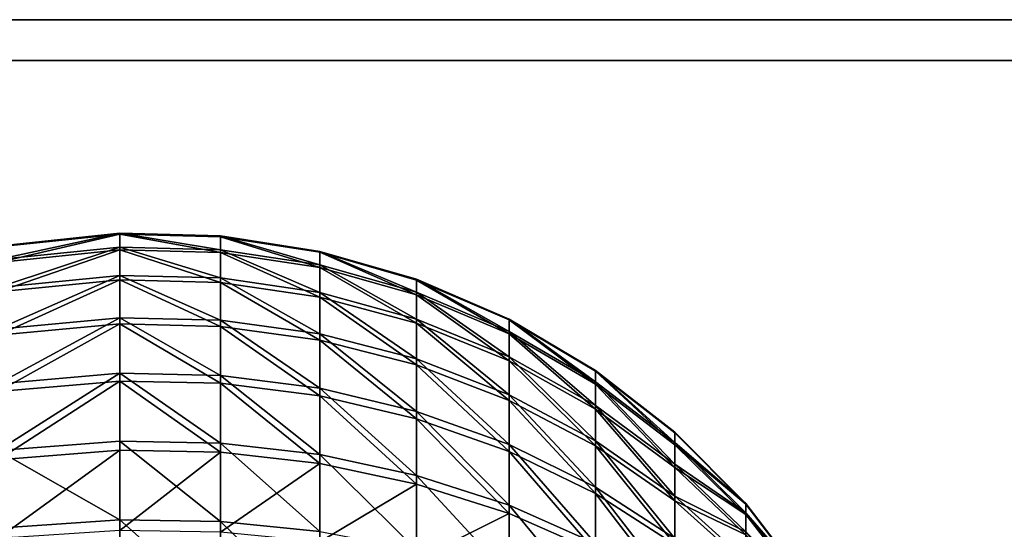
# Model space of a CAD drawing. Extents: x -118 to 117, y 0 to 85.
# Tile 78 of 132: x 0 to 36, y 66 to 85. Entities that reach past the tile are written whole.
import ezdxf

# ---------------------------------------------------------------- set-up
doc = ezdxf.new("R2010")
doc.units = 0
doc.header["$LTSCALE"] = 25.4
doc.layers.get('0').update_dxf_attribs({"color": 13, "linetype": 'CONTINUOUS'})

# ---------------------------------------------------------------- blocks, each defined once
blk = doc.blocks.new('ASSAM-4453_STL')
at = {"color": 18}
mesh = blk.add_polyface(dxfattribs=at)
corners = [(100, 16.979, 92.39), (-100, 64.551, 87.39), (-100, 16.979, 92.39), (-97.853, 84.979, 85.243), (97.853, 84.979, 85.243), (100, 64.551, 87.39)]
mesh.append_faces([[corners[k] for k in face] for face in [(0, 1, 2), (4, 0, 5)]], dxfattribs={"vtx0": -1, "color": 18})
mesh.append_faces([[corners[k] for k in face] for face in [(1, 0, 3), (3, 0, 4)]], dxfattribs={"vtx0": -1, "vtx1": -1, "color": 18})
mesh = blk.add_polyface(dxfattribs=at)
corners = [(-97.853, 84.979, 19.537), (-100, 16.979, 12.39), (-100, 64.551, 17.39), (100, 16.979, 12.39), (97.853, 84.979, 19.537), (100, 64.551, 17.39)]
mesh.append_faces([[corners[k] for k in face] for face in [(0, 1, 2), (3, 4, 5)]], dxfattribs={"vtx0": -1, "color": 18})
mesh.append_faces([[corners[k] for k in face] for face in [(1, 0, 3)]], dxfattribs={"vtx0": -1, "vtx1": -1, "color": 18})
mesh.append_faces([[corners[k] for k in face] for face in [(3, 0, 4)]], dxfattribs={"vtx0": -1, "vtx2": -1, "color": 18})
mesh = blk.add_polyface(dxfattribs=at)
corners = [(-97.853, 84.979, 85.243), (97.853, 84.979, 19.537), (-97.853, 84.979, 19.537), (97.853, 84.979, 85.243)]
mesh.append_faces([[corners[k] for k in face] for face in [(0, 1, 2), (1, 0, 3)]], dxfattribs={"vtx0": -1, "color": 18})
at = {"color": 7}
mesh = blk.add_polyface(dxfattribs=at)
corners = [(-96.502, 83.479, 83.893), (-100, 15.479, 91.04), (-100, 50.201, 87.39), (100, 15.479, 91.04), (96.502, 83.479, 83.893), (100, 50.201, 87.39)]
mesh.append_faces([[corners[k] for k in face] for face in [(0, 1, 2), (3, 4, 5)]], dxfattribs={"vtx0": -1, "color": 7})
mesh.append_faces([[corners[k] for k in face] for face in [(1, 0, 3)]], dxfattribs={"vtx0": -1, "vtx1": -1, "color": 7})
mesh.append_faces([[corners[k] for k in face] for face in [(3, 0, 4)]], dxfattribs={"vtx0": -1, "vtx2": -1, "color": 7})
mesh = blk.add_polyface(dxfattribs=at)
corners = [(100, 15.479, 13.741), (-100, 50.201, 17.39), (-100, 15.479, 13.741), (-96.502, 83.479, 20.888), (96.502, 83.479, 20.888), (100, 50.201, 17.39)]
mesh.append_faces([[corners[k] for k in face] for face in [(0, 1, 2), (4, 0, 5)]], dxfattribs={"vtx0": -1, "color": 7})
mesh.append_faces([[corners[k] for k in face] for face in [(1, 0, 3), (3, 0, 4)]], dxfattribs={"vtx0": -1, "vtx1": -1, "color": 7})
mesh = blk.add_polyface(dxfattribs=at)
corners = [(96.502, 83.479, 83.893), (-96.502, 83.479, 20.888), (96.502, 83.479, 20.888), (-96.502, 83.479, 83.893)]
mesh.append_faces([[corners[k] for k in face] for face in [(0, 1, 2), (1, 0, 3)]], dxfattribs={"vtx0": -1, "color": 7})
mesh = blk.add_polyface(dxfattribs=at)
corners = [(-0.857, 76.646, 50.613), (3.622, 77.146, 54.632), (3.622, 77.112, 50.578), (-0.857, 76.679, 54.605)]
mesh.append_faces([[corners[k] for k in face] for face in [(0, 1, 2), (1, 0, 3)]], dxfattribs={"vtx0": -1, "color": 7})
mesh = blk.add_polyface(dxfattribs=at)
corners = [(-0.857, 76.18, 58.566), (3.622, 77.146, 54.632), (-0.857, 76.679, 54.605), (3.622, 76.639, 58.655)]
mesh.append_faces([[corners[k] for k in face] for face in [(0, 1, 2), (1, 0, 3)]], dxfattribs={"vtx0": -1, "color": 7})
mesh = blk.add_polyface(dxfattribs=at)
corners = [(-0.857, 76.08, 46.662), (3.622, 77.112, 50.578), (3.622, 76.538, 46.565), (-0.857, 76.646, 50.613)]
mesh.append_faces([[corners[k] for k in face] for face in [(0, 1, 2), (1, 0, 3)]], dxfattribs={"vtx0": -1, "color": 7})
mesh = blk.add_polyface(dxfattribs=at)
corners = [(3.622, 77.146, 54.632), (7.313, 77.014, 50.586), (3.622, 77.112, 50.578), (7.313, 77.048, 54.627)]
mesh.append_faces([[corners[k] for k in face] for face in [(0, 1, 2), (1, 0, 3)]], dxfattribs={"vtx0": -1, "color": 7})
mesh = blk.add_polyface(dxfattribs=at)
corners = [(3.622, 77.146, 54.632), (7.313, 76.543, 58.636), (7.313, 77.048, 54.627), (3.622, 76.639, 58.655)]
mesh.append_faces([[corners[k] for k in face] for face in [(0, 1, 2), (1, 0, 3)]], dxfattribs={"vtx0": -1, "color": 7})
mesh = blk.add_polyface(dxfattribs=at)
corners = [(3.622, 77.112, 50.578), (7.313, 76.442, 46.585), (3.622, 76.538, 46.565), (7.313, 77.014, 50.586)]
mesh.append_faces([[corners[k] for k in face] for face in [(0, 1, 2), (1, 0, 3)]], dxfattribs={"vtx0": -1, "color": 7})
mesh = blk.add_polyface(dxfattribs=at)
corners = [(7.313, 77.048, 54.627), (10.962, 76.45, 50.628), (7.313, 77.014, 50.586), (10.962, 76.483, 54.594)]
mesh.append_faces([[corners[k] for k in face] for face in [(0, 1, 2), (1, 0, 3)]], dxfattribs={"vtx0": -1, "color": 7})
mesh = blk.add_polyface(dxfattribs=at)
corners = [(7.313, 77.048, 54.627), (10.962, 75.988, 58.528), (10.962, 76.483, 54.594), (7.313, 76.543, 58.636)]
mesh.append_faces([[corners[k] for k in face] for face in [(0, 1, 2), (1, 0, 3)]], dxfattribs={"vtx0": -1, "color": 7})
mesh = blk.add_polyface(dxfattribs=at)
corners = [(7.313, 77.014, 50.586), (10.962, 75.889, 46.702), (7.313, 76.442, 46.585), (10.962, 76.45, 50.628)]
mesh.append_faces([[corners[k] for k in face] for face in [(0, 1, 2), (1, 0, 3)]], dxfattribs={"vtx0": -1, "color": 7})
mesh = blk.add_polyface(dxfattribs=at)
corners = [(-0.857, 75.157, 62.424), (3.622, 76.639, 58.655), (-0.857, 76.18, 58.566), (3.622, 75.6, 62.574)]
mesh.append_faces([[corners[k] for k in face] for face in [(0, 1, 2), (1, 0, 3)]], dxfattribs={"vtx0": -1, "color": 7})
mesh = blk.add_polyface(dxfattribs=at)
corners = [(3.622, 76.639, 58.655), (7.313, 75.507, 62.543), (7.313, 76.543, 58.636), (3.622, 75.6, 62.574)]
mesh.append_faces([[corners[k] for k in face] for face in [(0, 1, 2), (1, 0, 3)]], dxfattribs={"vtx0": -1, "color": 7})
mesh = blk.add_polyface(dxfattribs=at)
corners = [(-0.857, 74.994, 42.821), (3.622, 76.538, 46.565), (3.622, 75.434, 42.664), (-0.857, 76.08, 46.662)]
mesh.append_faces([[corners[k] for k in face] for face in [(0, 1, 2), (1, 0, 3)]], dxfattribs={"vtx0": -1, "color": 7})
mesh = blk.add_polyface(dxfattribs=at)
corners = [(3.622, 76.538, 46.565), (7.313, 75.342, 42.696), (3.622, 75.434, 42.664), (7.313, 76.442, 46.585)]
mesh.append_faces([[corners[k] for k in face] for face in [(0, 1, 2), (1, 0, 3)]], dxfattribs={"vtx0": -1, "color": 7})
mesh = blk.add_polyface(dxfattribs=at)
corners = [(7.313, 76.543, 58.636), (10.962, 74.972, 62.362), (10.962, 75.988, 58.528), (7.313, 75.507, 62.543)]
mesh.append_faces([[corners[k] for k in face] for face in [(0, 1, 2), (1, 0, 3)]], dxfattribs={"vtx0": -1, "color": 7})
mesh = blk.add_polyface(dxfattribs=at)
corners = [(7.313, 76.442, 46.585), (10.962, 74.809, 42.886), (7.313, 75.342, 42.696), (10.962, 75.889, 46.702)]
mesh.append_faces([[corners[k] for k in face] for face in [(0, 1, 2), (1, 0, 3)]], dxfattribs={"vtx0": -1, "color": 7})
mesh = blk.add_polyface(dxfattribs=at)
corners = [(10.962, 76.483, 54.594), (14.51, 75.43, 50.705), (10.962, 76.45, 50.628), (14.51, 75.462, 54.534)]
mesh.append_faces([[corners[k] for k in face] for face in [(0, 1, 2), (1, 0, 3)]], dxfattribs={"vtx0": -1, "color": 7})
mesh = blk.add_polyface(dxfattribs=at)
corners = [(10.962, 76.483, 54.594), (14.51, 74.983, 58.333), (14.51, 75.462, 54.534), (10.962, 75.988, 58.528)]
mesh.append_faces([[corners[k] for k in face] for face in [(0, 1, 2), (1, 0, 3)]], dxfattribs={"vtx0": -1, "color": 7})
mesh = blk.add_polyface(dxfattribs=at)
corners = [(10.962, 76.45, 50.628), (14.51, 74.888, 46.914), (10.962, 75.889, 46.702), (14.51, 75.43, 50.705)]
mesh.append_faces([[corners[k] for k in face] for face in [(0, 1, 2), (1, 0, 3)]], dxfattribs={"vtx0": -1, "color": 7})
mesh = blk.add_polyface(dxfattribs=at)
corners = [(10.962, 75.988, 58.528), (14.51, 74.002, 62.034), (14.51, 74.983, 58.333), (10.962, 74.972, 62.362)]
mesh.append_faces([[corners[k] for k in face] for face in [(0, 1, 2), (1, 0, 3)]], dxfattribs={"vtx0": -1, "color": 7})
mesh = blk.add_polyface(dxfattribs=at)
corners = [(10.962, 75.889, 46.702), (14.51, 73.845, 43.23), (10.962, 74.809, 42.886), (14.51, 74.888, 46.914)]
mesh.append_faces([[corners[k] for k in face] for face in [(0, 1, 2), (1, 0, 3)]], dxfattribs={"vtx0": -1, "color": 7})
mesh = blk.add_polyface(dxfattribs=at)
corners = [(-0.857, 73.63, 66.112), (3.622, 75.6, 62.574), (-0.857, 75.157, 62.424), (3.622, 74.049, 66.32)]
mesh.append_faces([[corners[k] for k in face] for face in [(0, 1, 2), (1, 0, 3)]], dxfattribs={"vtx0": -1, "color": 7})
mesh = blk.add_polyface(dxfattribs=at)
corners = [(3.622, 75.6, 62.574), (7.313, 73.961, 66.276), (7.313, 75.507, 62.543), (3.622, 74.049, 66.32)]
mesh.append_faces([[corners[k] for k in face] for face in [(0, 1, 2), (1, 0, 3)]], dxfattribs={"vtx0": -1, "color": 7})
mesh = blk.add_polyface(dxfattribs=at)
corners = [(-0.857, 73.405, 39.159), (3.622, 75.434, 42.664), (3.622, 73.82, 38.944), (-0.857, 74.994, 42.821)]
mesh.append_faces([[corners[k] for k in face] for face in [(0, 1, 2), (1, 0, 3)]], dxfattribs={"vtx0": -1, "color": 7})
mesh = blk.add_polyface(dxfattribs=at)
corners = [(3.622, 75.434, 42.664), (7.313, 73.733, 38.989), (3.622, 73.82, 38.944), (7.313, 75.342, 42.696)]
mesh.append_faces([[corners[k] for k in face] for face in [(0, 1, 2), (1, 0, 3)]], dxfattribs={"vtx0": -1, "color": 7})
mesh = blk.add_polyface(dxfattribs=at)
corners = [(7.313, 75.507, 62.543), (10.962, 73.454, 66.025), (10.962, 74.972, 62.362), (7.313, 73.961, 66.276)]
mesh.append_faces([[corners[k] for k in face] for face in [(0, 1, 2), (1, 0, 3)]], dxfattribs={"vtx0": -1, "color": 7})
mesh = blk.add_polyface(dxfattribs=at)
corners = [(7.313, 75.342, 42.696), (10.962, 73.231, 39.248), (7.313, 73.733, 38.989), (10.962, 74.809, 42.886)]
mesh.append_faces([[corners[k] for k in face] for face in [(0, 1, 2), (1, 0, 3)]], dxfattribs={"vtx0": -1, "color": 7})
mesh = blk.add_polyface(dxfattribs=at)
corners = [(14.51, 75.462, 54.534), (17.899, 73.969, 50.815), (14.51, 75.43, 50.705), (17.899, 73.999, 54.448)]
mesh.append_faces([[corners[k] for k in face] for face in [(0, 1, 2), (1, 0, 3)]], dxfattribs={"vtx0": -1, "color": 7})
mesh = blk.add_polyface(dxfattribs=at)
corners = [(14.51, 75.462, 54.534), (17.899, 73.545, 58.053), (17.899, 73.999, 54.448), (14.51, 74.983, 58.333)]
mesh.append_faces([[corners[k] for k in face] for face in [(0, 1, 2), (1, 0, 3)]], dxfattribs={"vtx0": -1, "color": 7})
mesh = blk.add_polyface(dxfattribs=at)
corners = [(14.51, 75.43, 50.705), (17.899, 73.455, 47.218), (14.51, 74.888, 46.914), (17.899, 73.969, 50.815)]
mesh.append_faces([[corners[k] for k in face] for face in [(0, 1, 2), (1, 0, 3)]], dxfattribs={"vtx0": -1, "color": 7})
mesh = blk.add_polyface(dxfattribs=at)
corners = [(10.962, 74.972, 62.362), (14.51, 72.537, 65.571), (14.51, 74.002, 62.034), (10.962, 73.454, 66.025)]
mesh.append_faces([[corners[k] for k in face] for face in [(0, 1, 2), (1, 0, 3)]], dxfattribs={"vtx0": -1, "color": 7})
mesh = blk.add_polyface(dxfattribs=at)
corners = [(10.962, 74.809, 42.886), (14.51, 72.321, 39.718), (10.962, 73.231, 39.248), (14.51, 73.845, 43.23)]
mesh.append_faces([[corners[k] for k in face] for face in [(0, 1, 2), (1, 0, 3)]], dxfattribs={"vtx0": -1, "color": 7})
mesh = blk.add_polyface(dxfattribs=at)
corners = [(14.51, 74.983, 58.333), (17.899, 72.614, 61.565), (17.899, 73.545, 58.053), (14.51, 74.002, 62.034)]
mesh.append_faces([[corners[k] for k in face] for face in [(0, 1, 2), (1, 0, 3)]], dxfattribs={"vtx0": -1, "color": 7})
mesh = blk.add_polyface(dxfattribs=at)
corners = [(14.51, 74.888, 46.914), (17.899, 72.465, 43.722), (14.51, 73.845, 43.23), (17.899, 73.455, 47.218)]
mesh.append_faces([[corners[k] for k in face] for face in [(0, 1, 2), (1, 0, 3)]], dxfattribs={"vtx0": -1, "color": 7})
mesh = blk.add_polyface(dxfattribs=at)
corners = [(-0.857, 71.624, 69.564), (3.622, 74.049, 66.32), (-0.857, 73.63, 66.112), (3.622, 72.012, 69.825)]
mesh.append_faces([[corners[k] for k in face] for face in [(0, 1, 2), (1, 0, 3)]], dxfattribs={"vtx0": -1, "color": 7})
mesh = blk.add_polyface(dxfattribs=at)
corners = [(-0.857, 71.342, 35.741), (3.622, 73.82, 38.944), (3.622, 71.725, 35.473), (-0.857, 73.405, 39.159)]
mesh.append_faces([[corners[k] for k in face] for face in [(0, 1, 2), (1, 0, 3)]], dxfattribs={"vtx0": -1, "color": 7})
mesh = blk.add_polyface(dxfattribs=at)
corners = [(3.622, 74.049, 66.32), (7.313, 71.931, 69.77), (7.313, 73.961, 66.276), (3.622, 72.012, 69.825)]
mesh.append_faces([[corners[k] for k in face] for face in [(0, 1, 2), (1, 0, 3)]], dxfattribs={"vtx0": -1, "color": 7})
mesh = blk.add_polyface(dxfattribs=at)
corners = [(3.622, 73.82, 38.944), (7.313, 71.645, 35.529), (3.622, 71.725, 35.473), (7.313, 73.733, 38.989)]
mesh.append_faces([[corners[k] for k in face] for face in [(0, 1, 2), (1, 0, 3)]], dxfattribs={"vtx0": -1, "color": 7})
mesh = blk.add_polyface(dxfattribs=at)
corners = [(7.313, 73.961, 66.276), (10.962, 71.462, 69.454), (10.962, 73.454, 66.025), (7.313, 71.931, 69.77)]
mesh.append_faces([[corners[k] for k in face] for face in [(0, 1, 2), (1, 0, 3)]], dxfattribs={"vtx0": -1, "color": 7})
mesh = blk.add_polyface(dxfattribs=at)
corners = [(7.313, 73.733, 38.989), (10.962, 71.181, 35.853), (7.313, 71.645, 35.529), (10.962, 73.231, 39.248)]
mesh.append_faces([[corners[k] for k in face] for face in [(0, 1, 2), (1, 0, 3)]], dxfattribs={"vtx0": -1, "color": 7})
mesh = blk.add_polyface(dxfattribs=at)
corners = [(14.51, 74.002, 62.034), (17.899, 71.224, 64.922), (17.899, 72.614, 61.565), (14.51, 72.537, 65.571)]
mesh.append_faces([[corners[k] for k in face] for face in [(0, 1, 2), (1, 0, 3)]], dxfattribs={"vtx0": -1, "color": 7})
mesh = blk.add_polyface(dxfattribs=at)
corners = [(14.51, 73.845, 43.23), (17.899, 71.019, 40.389), (14.51, 72.321, 39.718), (17.899, 72.465, 43.722)]
mesh.append_faces([[corners[k] for k in face] for face in [(0, 1, 2), (1, 0, 3)]], dxfattribs={"vtx0": -1, "color": 7})
mesh = blk.add_polyface(dxfattribs=at)
corners = [(17.899, 73.999, 54.448), (21.075, 72.091, 50.956), (17.899, 73.969, 50.815), (21.075, 72.119, 54.338)]
mesh.append_faces([[corners[k] for k in face] for face in [(0, 1, 2), (1, 0, 3)]], dxfattribs={"vtx0": -1, "color": 7})
mesh = blk.add_polyface(dxfattribs=at)
corners = [(17.899, 73.999, 54.448), (21.075, 71.697, 57.693), (21.075, 72.119, 54.338), (17.899, 73.545, 58.053)]
mesh.append_faces([[corners[k] for k in face] for face in [(0, 1, 2), (1, 0, 3)]], dxfattribs={"vtx0": -1, "color": 7})
mesh = blk.add_polyface(dxfattribs=at)
corners = [(17.899, 73.969, 50.815), (21.075, 71.613, 47.609), (17.899, 73.455, 47.218), (21.075, 72.091, 50.956)]
mesh.append_faces([[corners[k] for k in face] for face in [(0, 1, 2), (1, 0, 3)]], dxfattribs={"vtx0": -1, "color": 7})
mesh = blk.add_polyface(dxfattribs=at)
corners = [(10.962, 73.454, 66.025), (14.51, 70.613, 68.882), (14.51, 72.537, 65.571), (10.962, 71.462, 69.454)]
mesh.append_faces([[corners[k] for k in face] for face in [(0, 1, 2), (1, 0, 3)]], dxfattribs={"vtx0": -1, "color": 7})
mesh = blk.add_polyface(dxfattribs=at)
corners = [(17.899, 73.545, 58.053), (21.075, 70.831, 60.962), (21.075, 71.697, 57.693), (17.899, 72.614, 61.565)]
mesh.append_faces([[corners[k] for k in face] for face in [(0, 1, 2), (1, 0, 3)]], dxfattribs={"vtx0": -1, "color": 7})
mesh = blk.add_polyface(dxfattribs=at)
corners = [(17.899, 73.455, 47.218), (21.075, 70.692, 44.355), (17.899, 72.465, 43.722), (21.075, 71.613, 47.609)]
mesh.append_faces([[corners[k] for k in face] for face in [(0, 1, 2), (1, 0, 3)]], dxfattribs={"vtx0": -1, "color": 7})
mesh = blk.add_polyface(dxfattribs=at)
corners = [(10.962, 73.231, 39.248), (14.51, 70.342, 36.439), (10.962, 71.181, 35.853), (14.51, 72.321, 39.718)]
mesh.append_faces([[corners[k] for k in face] for face in [(0, 1, 2), (1, 0, 3)]], dxfattribs={"vtx0": -1, "color": 7})
mesh = blk.add_polyface(dxfattribs=at)
corners = [(14.51, 72.537, 65.571), (17.899, 69.399, 68.063), (17.899, 71.224, 64.922), (14.51, 70.613, 68.882)]
mesh.append_faces([[corners[k] for k in face] for face in [(0, 1, 2), (1, 0, 3)]], dxfattribs={"vtx0": -1, "color": 7})
mesh = blk.add_polyface(dxfattribs=at)
corners = [(14.51, 72.321, 39.718), (17.899, 69.142, 37.279), (14.51, 70.342, 36.439), (17.899, 71.019, 40.389)]
mesh.append_faces([[corners[k] for k in face] for face in [(0, 1, 2), (1, 0, 3)]], dxfattribs={"vtx0": -1, "color": 7})
mesh = blk.add_polyface(dxfattribs=at)
corners = [(17.899, 72.614, 61.565), (21.075, 69.536, 64.086), (21.075, 70.831, 60.962), (17.899, 71.224, 64.922)]
mesh.append_faces([[corners[k] for k in face] for face in [(0, 1, 2), (1, 0, 3)]], dxfattribs={"vtx0": -1, "color": 7})
mesh = blk.add_polyface(dxfattribs=at)
corners = [(17.899, 72.465, 43.722), (21.075, 69.346, 41.252), (17.899, 71.019, 40.389), (21.075, 70.692, 44.355)]
mesh.append_faces([[corners[k] for k in face] for face in [(0, 1, 2), (1, 0, 3)]], dxfattribs={"vtx0": -1, "color": 7})
mesh = blk.add_polyface(dxfattribs=at)
corners = [(-0.857, 69.177, 72.717), (3.622, 72.012, 69.825), (-0.857, 71.624, 69.564), (3.622, 69.526, 73.028)]
mesh.append_faces([[corners[k] for k in face] for face in [(0, 1, 2), (1, 0, 3)]], dxfattribs={"vtx0": -1, "color": 7})
mesh = blk.add_polyface(dxfattribs=at)
corners = [(3.622, 72.012, 69.825), (7.313, 69.453, 72.963), (7.313, 71.931, 69.77), (3.622, 69.526, 73.028)]
mesh.append_faces([[corners[k] for k in face] for face in [(0, 1, 2), (1, 0, 3)]], dxfattribs={"vtx0": -1, "color": 7})
mesh = blk.add_polyface(dxfattribs=at)
corners = [(7.313, 71.931, 69.77), (10.962, 69.03, 72.587), (10.962, 71.462, 69.454), (7.313, 69.453, 72.963)]
mesh.append_faces([[corners[k] for k in face] for face in [(0, 1, 2), (1, 0, 3)]], dxfattribs={"vtx0": -1, "color": 7})
mesh = blk.add_polyface(dxfattribs=at)
corners = [(21.075, 72.119, 54.338), (23.987, 69.827, 51.127), (21.075, 72.091, 50.956), (23.987, 69.853, 54.205)]
mesh.append_faces([[corners[k] for k in face] for face in [(0, 1, 2), (1, 0, 3)]], dxfattribs={"vtx0": -1, "color": 7})
mesh = blk.add_polyface(dxfattribs=at)
corners = [(21.075, 72.119, 54.338), (23.987, 69.468, 57.26), (23.987, 69.853, 54.205), (21.075, 71.697, 57.693)]
mesh.append_faces([[corners[k] for k in face] for face in [(0, 1, 2), (1, 0, 3)]], dxfattribs={"vtx0": -1, "color": 7})
mesh = blk.add_polyface(dxfattribs=at)
corners = [(21.075, 72.091, 50.956), (23.987, 69.391, 48.08), (21.075, 71.613, 47.609), (23.987, 69.827, 51.127)]
mesh.append_faces([[corners[k] for k in face] for face in [(0, 1, 2), (1, 0, 3)]], dxfattribs={"vtx0": -1, "color": 7})
mesh = blk.add_polyface(dxfattribs=at)
corners = [(-0.857, 68.842, 32.629), (3.622, 71.725, 35.473), (3.622, 69.186, 32.313), (-0.857, 71.342, 35.741)]
mesh.append_faces([[corners[k] for k in face] for face in [(0, 1, 2), (1, 0, 3)]], dxfattribs={"vtx0": -1, "color": 7})
mesh = blk.add_polyface(dxfattribs=at)
corners = [(3.622, 71.725, 35.473), (7.313, 69.114, 32.379), (3.622, 69.186, 32.313), (7.313, 71.645, 35.529)]
mesh.append_faces([[corners[k] for k in face] for face in [(0, 1, 2), (1, 0, 3)]], dxfattribs={"vtx0": -1, "color": 7})
mesh = blk.add_polyface(dxfattribs=at)
corners = [(7.313, 71.645, 35.529), (10.962, 68.698, 32.762), (7.313, 69.114, 32.379), (10.962, 71.181, 35.853)]
mesh.append_faces([[corners[k] for k in face] for face in [(0, 1, 2), (1, 0, 3)]], dxfattribs={"vtx0": -1, "color": 7})
mesh = blk.add_polyface(dxfattribs=at)
corners = [(21.075, 71.697, 57.693), (23.987, 68.679, 60.235), (23.987, 69.468, 57.26), (21.075, 70.831, 60.962)]
mesh.append_faces([[corners[k] for k in face] for face in [(0, 1, 2), (1, 0, 3)]], dxfattribs={"vtx0": -1, "color": 7})
mesh = blk.add_polyface(dxfattribs=at)
corners = [(21.075, 71.613, 47.609), (23.987, 68.553, 45.117), (21.075, 70.692, 44.355), (23.987, 69.391, 48.08)]
mesh.append_faces([[corners[k] for k in face] for face in [(0, 1, 2), (1, 0, 3)]], dxfattribs={"vtx0": -1, "color": 7})
mesh = blk.add_polyface(dxfattribs=at)
corners = [(10.962, 71.462, 69.454), (14.51, 68.265, 71.907), (14.51, 70.613, 68.882), (10.962, 69.03, 72.587)]
mesh.append_faces([[corners[k] for k in face] for face in [(0, 1, 2), (1, 0, 3)]], dxfattribs={"vtx0": -1, "color": 7})
mesh = blk.add_polyface(dxfattribs=at)
corners = [(17.899, 71.224, 64.922), (21.075, 67.837, 67.01), (21.075, 69.536, 64.086), (17.899, 69.399, 68.063)]
mesh.append_faces([[corners[k] for k in face] for face in [(0, 1, 2), (1, 0, 3)]], dxfattribs={"vtx0": -1, "color": 7})
mesh = blk.add_polyface(dxfattribs=at)
corners = [(10.962, 71.181, 35.853), (14.51, 67.944, 33.454), (10.962, 68.698, 32.762), (14.51, 70.342, 36.439)]
mesh.append_faces([[corners[k] for k in face] for face in [(0, 1, 2), (1, 0, 3)]], dxfattribs={"vtx0": -1, "color": 7})
mesh = blk.add_polyface(dxfattribs=at)
corners = [(17.899, 71.019, 40.389), (21.075, 67.598, 38.357), (17.899, 69.142, 37.279), (21.075, 69.346, 41.252)]
mesh.append_faces([[corners[k] for k in face] for face in [(0, 1, 2), (1, 0, 3)]], dxfattribs={"vtx0": -1, "color": 7})
mesh = blk.add_polyface(dxfattribs=at)
corners = [(21.075, 70.831, 60.962), (23.987, 67.501, 63.079), (23.987, 68.679, 60.235), (21.075, 69.536, 64.086)]
mesh.append_faces([[corners[k] for k in face] for face in [(0, 1, 2), (1, 0, 3)]], dxfattribs={"vtx0": -1, "color": 7})
mesh = blk.add_polyface(dxfattribs=at)
corners = [(14.51, 70.613, 68.882), (17.899, 67.171, 70.933), (17.899, 69.399, 68.063), (14.51, 68.265, 71.907)]
mesh.append_faces([[corners[k] for k in face] for face in [(0, 1, 2), (1, 0, 3)]], dxfattribs={"vtx0": -1, "color": 7})
mesh = blk.add_polyface(dxfattribs=at)
corners = [(21.075, 70.692, 44.355), (23.987, 67.328, 42.293), (21.075, 69.346, 41.252), (23.987, 68.553, 45.117)]
mesh.append_faces([[corners[k] for k in face] for face in [(0, 1, 2), (1, 0, 3)]], dxfattribs={"vtx0": -1, "color": 7})
mesh = blk.add_polyface(dxfattribs=at)
corners = [(14.51, 70.342, 36.439), (17.899, 66.866, 34.446), (14.51, 67.944, 33.454), (17.899, 69.142, 37.279)]
mesh.append_faces([[corners[k] for k in face] for face in [(0, 1, 2), (1, 0, 3)]], dxfattribs={"vtx0": -1, "color": 7})
mesh = blk.add_polyface(dxfattribs=at)
corners = [(23.987, 69.827, 51.127), (26.587, 67.236, 54.052), (26.587, 67.213, 51.324), (23.987, 69.853, 54.205)]
mesh.append_faces([[corners[k] for k in face] for face in [(0, 1, 2), (1, 0, 3)]], dxfattribs={"vtx0": -1, "color": 7})
mesh = blk.add_polyface(dxfattribs=at)
corners = [(26.587, 67.236, 54.052), (23.987, 69.468, 57.26), (26.587, 66.895, 56.759), (23.987, 69.853, 54.205)]
mesh.append_faces([[corners[k] for k in face] for face in [(0, 1, 2), (1, 0, 3)]], dxfattribs={"vtx0": -1, "color": 7})
mesh = blk.add_polyface(dxfattribs=at)
corners = [(23.987, 69.391, 48.08), (26.587, 67.213, 51.324), (26.587, 66.827, 48.623), (23.987, 69.827, 51.127)]
mesh.append_faces([[corners[k] for k in face] for face in [(0, 1, 2), (1, 0, 3)]], dxfattribs={"vtx0": -1, "color": 7})
mesh = blk.add_polyface(dxfattribs=at)
corners = [(3.622, 66.635, 75.87), (-0.857, 69.177, 72.717), (-0.857, 66.33, 75.516), (3.622, 69.526, 73.028)]
mesh.append_faces([[corners[k] for k in face] for face in [(0, 1, 2), (1, 0, 3)]], dxfattribs={"vtx0": -1, "color": 7})
mesh = blk.add_polyface(dxfattribs=at)
corners = [(7.313, 66.571, 75.796), (3.622, 69.526, 73.028), (3.622, 66.635, 75.87), (7.313, 69.453, 72.963)]
mesh.append_faces([[corners[k] for k in face] for face in [(0, 1, 2), (1, 0, 3)]], dxfattribs={"vtx0": -1, "color": 7})
mesh = blk.add_polyface(dxfattribs=at)
corners = [(10.962, 66.203, 75.368), (7.313, 69.453, 72.963), (7.313, 66.571, 75.796), (10.962, 69.03, 72.587)]
mesh.append_faces([[corners[k] for k in face] for face in [(0, 1, 2), (1, 0, 3)]], dxfattribs={"vtx0": -1, "color": 7})
mesh = blk.add_polyface(dxfattribs=at)
corners = [(17.899, 69.399, 68.063), (21.075, 65.764, 69.682), (21.075, 67.837, 67.01), (17.899, 67.171, 70.933)]
mesh.append_faces([[corners[k] for k in face] for face in [(0, 1, 2), (1, 0, 3)]], dxfattribs={"vtx0": -1, "color": 7})
mesh = blk.add_polyface(dxfattribs=at)
corners = [(21.075, 69.536, 64.086), (23.987, 65.955, 65.741), (23.987, 67.501, 63.079), (21.075, 67.837, 67.01)]
mesh.append_faces([[corners[k] for k in face] for face in [(0, 1, 2), (1, 0, 3)]], dxfattribs={"vtx0": -1, "color": 7})
mesh = blk.add_polyface(dxfattribs=at)
corners = [(26.587, 66.895, 56.759), (23.987, 68.679, 60.235), (26.587, 66.196, 59.396), (23.987, 69.468, 57.26)]
mesh.append_faces([[corners[k] for k in face] for face in [(0, 1, 2), (1, 0, 3)]], dxfattribs={"vtx0": -1, "color": 7})
mesh = blk.add_polyface(dxfattribs=at)
corners = [(23.987, 68.553, 45.117), (26.587, 66.827, 48.623), (26.587, 66.084, 45.998), (23.987, 69.391, 48.08)]
mesh.append_faces([[corners[k] for k in face] for face in [(0, 1, 2), (1, 0, 3)]], dxfattribs={"vtx0": -1, "color": 7})
mesh = blk.add_polyface(dxfattribs=at)
corners = [(3.622, 69.186, 32.313), (-0.857, 65.949, 29.878), (-0.857, 68.842, 32.629), (3.622, 66.248, 29.519)]
mesh.append_faces([[corners[k] for k in face] for face in [(0, 1, 2), (1, 0, 3)]], dxfattribs={"vtx0": -1, "color": 7})
mesh = blk.add_polyface(dxfattribs=at)
corners = [(7.313, 69.114, 32.379), (3.622, 66.248, 29.519), (3.622, 69.186, 32.313), (7.313, 66.185, 29.594)]
mesh.append_faces([[corners[k] for k in face] for face in [(0, 1, 2), (1, 0, 3)]], dxfattribs={"vtx0": -1, "color": 7})
mesh = blk.add_polyface(dxfattribs=at)
corners = [(10.962, 68.698, 32.762), (7.313, 66.185, 29.594), (7.313, 69.114, 32.379), (10.962, 65.824, 30.029)]
mesh.append_faces([[corners[k] for k in face] for face in [(0, 1, 2), (1, 0, 3)]], dxfattribs={"vtx0": -1, "color": 7})
mesh = blk.add_polyface(dxfattribs=at)
corners = [(14.51, 65.535, 74.592), (10.962, 69.03, 72.587), (10.962, 66.203, 75.368), (14.51, 68.265, 71.907)]
mesh.append_faces([[corners[k] for k in face] for face in [(0, 1, 2), (1, 0, 3)]], dxfattribs={"vtx0": -1, "color": 7})
mesh = blk.add_polyface(dxfattribs=at)
corners = [(17.899, 69.142, 37.279), (21.075, 65.48, 35.721), (17.899, 66.866, 34.446), (21.075, 67.598, 38.357)]
mesh.append_faces([[corners[k] for k in face] for face in [(0, 1, 2), (1, 0, 3)]], dxfattribs={"vtx0": -1, "color": 7})
mesh = blk.add_polyface(dxfattribs=at)
corners = [(21.075, 69.346, 41.252), (23.987, 65.737, 39.658), (21.075, 67.598, 38.357), (23.987, 67.328, 42.293)]
mesh.append_faces([[corners[k] for k in face] for face in [(0, 1, 2), (1, 0, 3)]], dxfattribs={"vtx0": -1, "color": 7})
mesh = blk.add_polyface(dxfattribs=at)
corners = [(14.51, 67.944, 33.454), (10.962, 65.824, 30.029), (10.962, 68.698, 32.762), (14.51, 65.17, 30.816)]
mesh.append_faces([[corners[k] for k in face] for face in [(0, 1, 2), (1, 0, 3)]], dxfattribs={"vtx0": -1, "color": 7})
mesh = blk.add_polyface(dxfattribs=at)
corners = [(26.587, 66.196, 59.396), (23.987, 67.501, 63.079), (26.587, 65.152, 61.917), (23.987, 68.679, 60.235)]
mesh.append_faces([[corners[k] for k in face] for face in [(0, 1, 2), (1, 0, 3)]], dxfattribs={"vtx0": -1, "color": 7})
mesh = blk.add_polyface(dxfattribs=at)
corners = [(23.987, 67.328, 42.293), (26.587, 66.084, 45.998), (26.587, 64.998, 43.495), (23.987, 68.553, 45.117)]
mesh.append_faces([[corners[k] for k in face] for face in [(0, 1, 2), (1, 0, 3)]], dxfattribs={"vtx0": -1, "color": 7})
mesh = blk.add_polyface(dxfattribs=at)
corners = [(17.899, 64.58, 73.481), (14.51, 68.265, 71.907), (14.51, 65.535, 74.592), (17.899, 67.171, 70.933)]
mesh.append_faces([[corners[k] for k in face] for face in [(0, 1, 2), (1, 0, 3)]], dxfattribs={"vtx0": -1, "color": 7})
mesh = blk.add_polyface(dxfattribs=at)
corners = [(17.899, 66.866, 34.446), (14.51, 65.17, 30.816), (14.51, 67.944, 33.454), (17.899, 64.233, 31.942)]
mesh.append_faces([[corners[k] for k in face] for face in [(0, 1, 2), (1, 0, 3)]], dxfattribs={"vtx0": -1, "color": 7})
mesh = blk.add_polyface(dxfattribs=at)
corners = [(21.075, 67.837, 67.01), (23.987, 64.067, 68.173), (23.987, 65.955, 65.741), (21.075, 65.764, 69.682)]
mesh.append_faces([[corners[k] for k in face] for face in [(0, 1, 2), (1, 0, 3)]], dxfattribs={"vtx0": -1, "color": 7})
mesh = blk.add_polyface(dxfattribs=at)
corners = [(21.075, 67.598, 38.357), (23.987, 63.809, 37.258), (21.075, 65.48, 35.721), (23.987, 65.737, 39.658)]
mesh.append_faces([[corners[k] for k in face] for face in [(0, 1, 2), (1, 0, 3)]], dxfattribs={"vtx0": -1, "color": 7})
mesh = blk.add_polyface(dxfattribs=at)
corners = [(26.587, 65.152, 61.917), (23.987, 65.955, 65.741), (26.587, 63.781, 64.276), (23.987, 67.501, 63.079)]
mesh.append_faces([[corners[k] for k in face] for face in [(0, 1, 2), (1, 0, 3)]], dxfattribs={"vtx0": -1, "color": 7})
mesh = blk.add_polyface(dxfattribs=at)
corners = [(23.987, 65.737, 39.658), (26.587, 64.998, 43.495), (26.587, 63.588, 41.159), (23.987, 67.328, 42.293)]
mesh.append_faces([[corners[k] for k in face] for face in [(0, 1, 2), (1, 0, 3)]], dxfattribs={"vtx0": -1, "color": 7})
mesh = blk.add_polyface(dxfattribs=at)
corners = [(26.587, 67.213, 51.324), (28.834, 64.311, 53.881), (28.834, 64.291, 51.544), (26.587, 67.236, 54.052)]
mesh.append_faces([[corners[k] for k in face] for face in [(0, 1, 2), (1, 0, 3)]], dxfattribs={"vtx0": -1, "color": 7})
mesh = blk.add_polyface(dxfattribs=at)
corners = [(28.834, 64.311, 53.881), (26.587, 66.895, 56.759), (28.834, 64.019, 56.199), (26.587, 67.236, 54.052)]
mesh.append_faces([[corners[k] for k in face] for face in [(0, 1, 2), (1, 0, 3)]], dxfattribs={"vtx0": -1, "color": 7})
mesh = blk.add_polyface(dxfattribs=at)
corners = [(26.587, 66.827, 48.623), (28.834, 64.291, 51.544), (28.834, 63.96, 49.231), (26.587, 67.213, 51.324)]
mesh.append_faces([[corners[k] for k in face] for face in [(0, 1, 2), (1, 0, 3)]], dxfattribs={"vtx0": -1, "color": 7})
mesh = blk.add_polyface(dxfattribs=at)
corners = [(21.075, 63.353, 72.053), (17.899, 67.171, 70.933), (17.899, 64.58, 73.481), (21.075, 65.764, 69.682)]
mesh.append_faces([[corners[k] for k in face] for face in [(0, 1, 2), (1, 0, 3)]], dxfattribs={"vtx0": -1, "color": 7})
mesh = blk.add_polyface(dxfattribs=at)
corners = [(21.075, 65.48, 35.721), (17.899, 64.233, 31.942), (17.899, 66.866, 34.446), (21.075, 63.03, 33.39)]
mesh.append_faces([[corners[k] for k in face] for face in [(0, 1, 2), (1, 0, 3)]], dxfattribs={"vtx0": -1, "color": 7})
mesh = blk.add_polyface(dxfattribs=at)
corners = [(28.834, 64.019, 56.199), (26.587, 66.196, 59.396), (28.834, 63.42, 58.458), (26.587, 66.895, 56.759)]
mesh.append_faces([[corners[k] for k in face] for face in [(0, 1, 2), (1, 0, 3)]], dxfattribs={"vtx0": -1, "color": 7})
mesh = blk.add_polyface(dxfattribs=at)
corners = [(3.622, 63.391, 78.303), (-0.857, 66.33, 75.516), (-0.857, 63.137, 77.911), (3.622, 66.635, 75.87)]
mesh.append_faces([[corners[k] for k in face] for face in [(0, 1, 2), (1, 0, 3)]], dxfattribs={"vtx0": -1, "color": 7})
mesh = blk.add_polyface(dxfattribs=at)
corners = [(7.313, 63.338, 78.22), (3.622, 66.635, 75.87), (3.622, 63.391, 78.303), (7.313, 66.571, 75.796)]
mesh.append_faces([[corners[k] for k in face] for face in [(0, 1, 2), (1, 0, 3)]], dxfattribs={"vtx0": -1, "color": 7})
mesh = blk.add_polyface(dxfattribs=at)
corners = [(10.962, 63.03, 77.746), (7.313, 66.571, 75.796), (7.313, 63.338, 78.22), (10.962, 66.203, 75.368)]
mesh.append_faces([[corners[k] for k in face] for face in [(0, 1, 2), (1, 0, 3)]], dxfattribs={"vtx0": -1, "color": 7})
mesh = blk.add_polyface(dxfattribs=at)
corners = [(26.587, 66.084, 45.998), (28.834, 63.96, 49.231), (28.834, 63.324, 46.982), (26.587, 66.827, 48.623)]
mesh.append_faces([[corners[k] for k in face] for face in [(0, 1, 2), (1, 0, 3)]], dxfattribs={"vtx0": -1, "color": 7})

msp = doc.modelspace()

# ---------------------------------------------------------------- block references
at = {"color": 0}
msp.add_blockref('ASSAM-4453_STL', (0, 0), dxfattribs=at)

doc.saveas('drawing.dxf')
